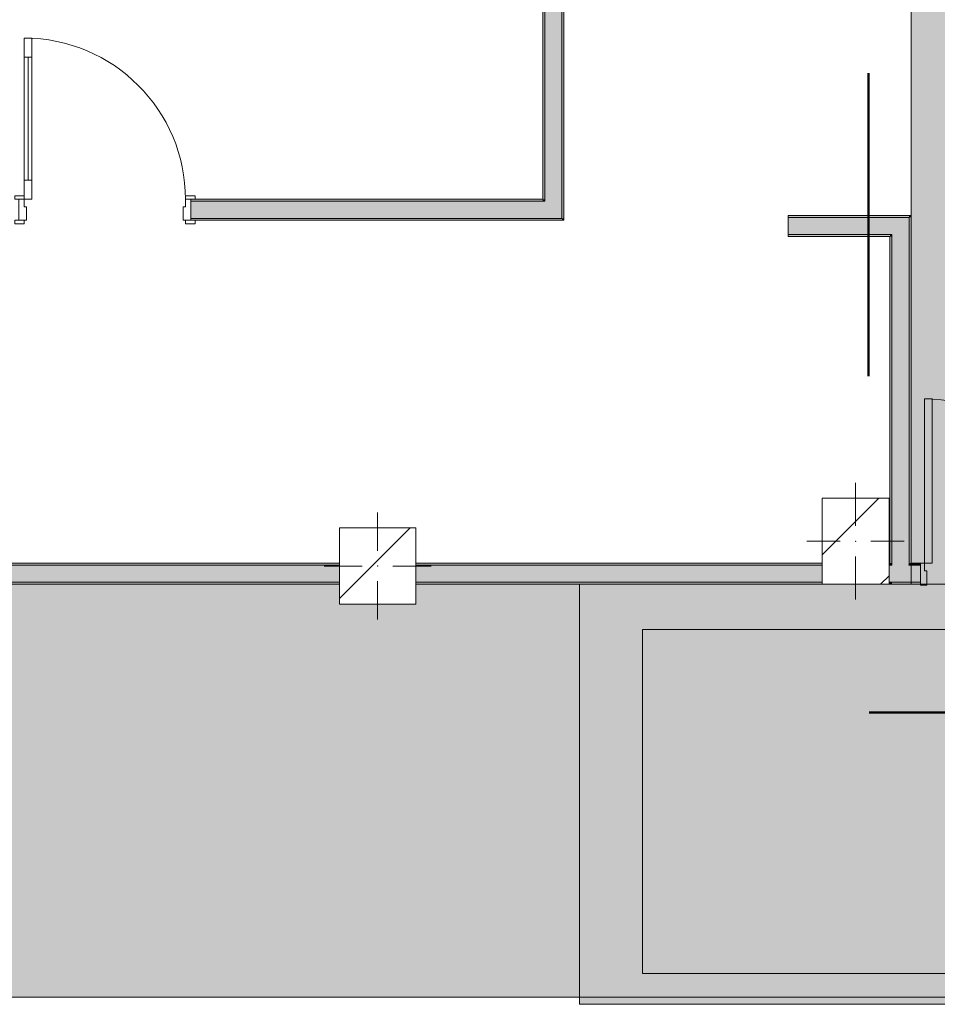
# Model space of a CAD drawing. Header units: millimetres. Extents: x -30280 to 133660, y -81242 to 8968.
# Tile 3 of 45: x -23430 to -18626, y -19284 to -14128. Entities that reach past the tile are written whole.
import ezdxf

# ---------------------------------------------------------------- set-up
doc = ezdxf.new("R2010")
doc.units = ezdxf.units.MM
doc.header["$MEASUREMENT"] = 0
doc.linetypes.add('Punto & Rayas', pattern=[3351.388812, 1587.5, -881.944444, 0, -881.944368])
doc.linetypes.add('Wipeout_Contour', pattern=[1000, 0, -1000])
for name, color, linetype, lineweight, true_color in [('01_2D_Ambit_Pluma_Nº__242', 7, 'Continuous', 50, 0xfb0013), ('07_CR_Cel Ras pladur_Pluma_Nº__102', 7, 'Continuous', 5, 0xcccccc), ('12_FAÇ_Façana_Pluma_Nº__102', 7, 'Continuous', 5, 0xcccccc), ('12_FAÇ_Façana_Pluma_Nº__176', 7, 'Continuous', 15, 0x93a0c6), ('14_PAV_Paviment existent_Pluma_Nº__197', 7, 'Continuous', 0, 0xffe68e), ('Demolido_07_CR_Cel Ras_Pluma_Nº__102', 7, 'Continuous', 5, 0xcccccc), ('Demolido_08_Envans_Pluma_Nº__102', 7, 'Continuous', 5, 0xcccccc), ('Demolido_08_Envans_Pluma_Nº__176', 7, 'Continuous', 15, 0x93a0c6), ('Demolido_12_FAÇ_Façana_Pluma_Nº__102', 7, 'Continuous', 5, 0xcccccc), ('Demolido_12_FAÇ_Façana_Pluma_Nº__176', 7, 'Continuous', 15, 0x93a0c6), ('Demolido_Puertas Archicad_Pluma_Nº__23', 7, 'Continuous', 5, 0xa4a4a6), ('Demolido_Puertas Archicad_Pluma_Nº__3', 7, 'Continuous', 5, 0xa4a4a4), ('Puertas Archicad_Pluma_Nº__3', 7, 'Continuous', 5, 0xa4a4a4)]:
    doc.layers.add(name, color=color, linetype=linetype, lineweight=lineweight, true_color=true_color)
for name, color, linetype in [('07_CR_Cel Ras pladur', 7, 'Continuous'), ('10_ESTR_Pilars', 7, 'Continuous'), ('12_FAÇ_Façana', 7, 'Continuous'), ('14_PAV_Paviment existent', 7, 'Continuous'), ('Demolido_07_CR_Cel Ras', 7, 'Continuous'), ('Demolido_08_Envans', 7, 'Continuous'), ('Demolido_12_FAÇ_Façana', 7, 'Continuous'), ('Demolido_Puertas Archicad', 7, 'Continuous'), ('Puertas Archicad', 7, 'Continuous')]:
    doc.layers.add(name, color=color, linetype=linetype)
for name, color, linetype, lineweight in [('08_Envans_Pluma_Nº__7', 7, 'Continuous', 5), ('10_ESTR_Pilars_Pluma_Nº__20', 1, 'Continuous', 5), ('10_ESTR_Pilars_Pluma_Nº__28', 7, 'Continuous', 20), ('10_ESTR_Pilars_Pluma_Nº__42', 8, 'Continuous', 25), ('12_FAÇ_Façana_Pluma_Nº__7', 7, 'Continuous', 5), ('14_PAV_Paviment existent_Pluma_Nº__89', 7, 'Continuous', 5), ('Demolido_08_Envans_Pluma_Nº__7', 7, 'Continuous', 5), ('Demolido_12_FAÇ_Façana_Pluma_Nº__7', 7, 'Continuous', 5), ('Demolido_Puertas Archicad_Pluma_Nº__7', 7, 'Continuous', 5), ('Puertas Archicad_Pluma_Nº__1', 7, 'Continuous', 5), ('Puertas Archicad_Pluma_Nº__7', 7, 'Continuous', 5)]:
    doc.layers.add(name, color=color, linetype=linetype, lineweight=lineweight)
pattern_1 = [(45, (0, 0), (-229.8097, 229.8097), [])]

# ---------------------------------------------------------------- blocks, each defined once
blk = doc.blocks.new('Forjado_2_3', base_point=(6678.9, -19246.6))
at = {"layer": '14_PAV_Paviment existent_Pluma_Nº__197', "linetype": 'Continuous', "lineweight": 0, "true_color": 0x3f3923}
blk.add_hatch(color=39, dxfattribs=at).paths.add_polyline_path([(6678.9, -19246.6), (6678.9, -17084), (-28038.7, -17084), (-28050.8, -19246.6)])
at = {"layer": '14_PAV_Paviment existent_Pluma_Nº__89', "color": 7, "linetype": 'Continuous', "lineweight": 5, "flags": 128}
blk.add_lwpolyline([(6678.9, -19246.6), (-28050.8, -19246.6), (-28038.7, -17084), (6678.9, -17084)], close=True, dxfattribs=at)
blk = doc.blocks.new('Forjado_3_3', base_point=(-28092.2, -1194))
at = {"layer": 'Demolido_07_CR_Cel Ras', "linetype": 'Continuous', "lineweight": 0, "true_color": 0x3f3f3f}
blk.add_hatch(color=250, dxfattribs=at).paths.add_polyline_path([(-28092.2, -1194), (-1681.1, -1194), (-1681.1, -12339), (-1971.1, -12439), (-18763.6, -12339), (-18763.6, -17084), (-1670.4, -17244), (5828.9, -17239), (5828.9, -16789), (6428.9, -16799), (6428.9, -12439), (6178.9, -12439), (6061.7, -1189.8), (7253.9, -1194), (7253.9, 3863.5), (-28092.2, 3863.5)])
at = {"layer": 'Demolido_07_CR_Cel Ras_Pluma_Nº__102', "color": 254, "linetype": 'Continuous', "lineweight": 5, "true_color": 0xcccccc, "flags": 128}
blk.add_lwpolyline([(-28092.2, -1194), (-1681.1, -1194), (-1681.1, -12339), (-1971.1, -12439), (-18763.6, -12339), (-18763.6, -17084), (-1670.4, -17244), (5828.9, -17239), (5828.9, -16789), (6428.9, -16799), (6428.9, -12439), (6178.9, -12439), (6061.7, -1189.8), (7253.9, -1194), (7253.9, 3863.5), (-28092.2, 3863.5)], close=True, dxfattribs=at)
blk = doc.blocks.new('Forjado_4_3', base_point=(-20499.3, -19284))
at = {"layer": '07_CR_Cel Ras pladur', "linetype": 'Continuous', "lineweight": 0, "true_color": 0x3f3f3f}
h = blk.add_hatch(color=250, dxfattribs=at)
h.paths.add_polyline_path([(-20499.3, -19284), (12128.9, -19284), (12128.9, -17084), (-20499.3, -17084)])
h.paths.add_polyline_path([(11630.3, -17322), (11630.3, -19122), (-20169.7, -19122), (-20169.7, -17322)], flags=0)
at = {"layer": '07_CR_Cel Ras pladur_Pluma_Nº__102', "color": 254, "linetype": 'Continuous', "lineweight": 5, "true_color": 0xcccccc, "flags": 128}
for points in [[(-20499.3, -19284), (12128.9, -19284), (12128.9, -17084), (-20499.3, -17084)], [(11630.3, -17322), (-20169.7, -17322), (-20169.7, -19122), (11630.3, -19122)]]:
    blk.add_lwpolyline(points, close=True, dxfattribs=at)
blk = doc.blocks.new('Muro_38_3', base_point=(-27275.1, -17084))
at = {"layer": '12_FAÇ_Façana_Pluma_Nº__102', "linetype": 'Continuous', "lineweight": 0, "true_color": 0xe5e5e5}
for points in [[(-23596.4, -17074), (-21756.1, -17074), (-21756.1, -16984), (-23596.4, -16984)], [(-21356.1, -17074), (-19228.6, -17074), (-19228.6, -16984), (-21356.1, -16984)]]:
    blk.add_hatch(color=254, dxfattribs=at).paths.add_polyline_path(points)
at = {"layer": '12_FAÇ_Façana_Pluma_Nº__176', "linetype": 'Continuous', "lineweight": 0, "true_color": 0x495063}
for points in [[(-21756.1, -16974), (-23596.4, -16974), (-23596.4, -16984), (-21756.1, -16984)], [(-21356.1, -16984), (-19228.6, -16984), (-19228.6, -16974), (-21356.1, -16974)], [(-23596.4, -17074), (-23596.4, -17084), (-21756.1, -17084), (-21756.1, -17074)], [(-21356.1, -17084), (-19228.6, -17084), (-19228.6, -17074), (-21356.1, -17074)]]:
    blk.add_hatch(color=251, dxfattribs=at).paths.add_polyline_path(points)
at = {"layer": '12_FAÇ_Façana_Pluma_Nº__7', "color": 7, "linetype": 'Continuous', "lineweight": 5}
for p, q in [((-21756.1, -16984), (-23596.4, -16984)), ((-19228.6, -16984), (-21356.1, -16984)), ((-23596.4, -17074), (-21756.1, -17074)), ((-21356.1, -17074), (-19228.6, -17074))]:
    blk.add_line(p, q, dxfattribs=at)
at = {"layer": '12_FAÇ_Façana_Pluma_Nº__7', "color": 7, "linetype": 'Continuous', "lineweight": 5, "flags": 128}
for points in [[(-21756.1, -16974), (-23596.4, -16974)], [(-19228.6, -16974), (-21356.1, -16974)], [(-23596.4, -17084), (-21756.1, -17084)], [(-21356.1, -17084), (-19228.6, -17084)]]:
    blk.add_lwpolyline(points, dxfattribs=at)
blk = doc.blocks.new('Puerta 27_5')
at = {"layer": 'Puertas Archicad_Pluma_Nº__1', "color": 7, "linetype": 'Continuous', "lineweight": 5}
for p, q in [((382, 744), (382, 844)), ((382, 844), (422, 844)), ((422, 844), (422, 744)), ((422, 744), (382, 744)), ((402, 744), (402, 100)), ((382, 0), (382, 100)), ((382, 100), (422, 100)), ((422, 100), (422, 0)), ((-472, 0), (-472, 19)), ((-472, 19), (-422, 19)), ((-422, 0), (-472, 0)), ((-422, 0), (-450, 0)), ((-450, 0), (-450, -110)), ((-422, 19), (-422, 0)), ((-422, -40), (-422, 0)), ((422, 0), (382, 0)), ((422, 19), (472, 19)), ((422, 0), (422, 19)), ((472, 0), (422, 0)), ((450, 0), (422, 0)), ((422, 0), (422, -40)), ((450, -110), (450, 0)), ((472, 19), (472, 0)), ((-410, -40), (-422, -40)), ((-410, -110), (-410, -40)), ((422, -40), (410, -40)), ((410, -40), (410, -110)), ((-472, -129), (-472, -110)), ((-472, -110), (-422, -110)), ((-422, -129), (-472, -129)), ((-450, -110), (-410, -110)), ((-422, -110), (-422, -129)), ((410, -110), (450, -110)), ((422, -110), (472, -110)), ((422, -129), (422, -110)), ((472, -129), (422, -129)), ((472, -110), (472, -129))]:
    blk.add_line(p, q, dxfattribs=at)
at = {"layer": 'Puertas Archicad_Pluma_Nº__1', "color": 7, "linetype": 'Continuous', "lineweight": 5, "flags": 128}
for points in [[(402, 744), (402, 100), (382, 100), (382, 744)], [(422, 744), (422, 100), (402, 100), (402, 744)]]:
    blk.add_lwpolyline(points, close=True, dxfattribs=at)
at = {"layer": 'Puertas Archicad_Pluma_Nº__3', "color": 253, "linetype": 'Continuous', "lineweight": 5, "true_color": 0xa4a4a4}
blk.add_arc((422, 0), 844, 90, 180, dxfattribs=at)
at = {"layer": 'Puertas Archicad_Pluma_Nº__7', "color": 7, "linetype": 'Continuous', "lineweight": 5}
for p, q in [((-450, 0), (-472, 0)), ((-450, 0), (-472, 0)), ((-450, 0), (-450, -10)), ((-450, 0), (-450, -10)), ((450, 0), (450, -10)), ((450, 0), (450, -10)), ((450, 0), (472, 0)), ((450, 0), (472, 0)), ((-450, -10), (-450, -100)), ((-450, -10), (-450, -100)), ((450, -10), (450, -100)), ((450, -10), (450, -100)), ((-450, -100), (-450, -110)), ((-450, -100), (-450, -110)), ((450, -100), (450, -110)), ((450, -100), (450, -110)), ((-450, -110), (-472, -110)), ((-450, -110), (-472, -110)), ((450, -110), (472, -110)), ((450, -110), (472, -110))]:
    blk.add_line(p, q, dxfattribs=at)
blk = doc.blocks.new('Muro_39_3', base_point=(-27275.1, -15179))
at = {"layer": '12_FAÇ_Façana_Pluma_Nº__102', "linetype": 'Continuous', "lineweight": 0, "true_color": 0xe5e5e5}
for points in [[(-20681.4, -15079), (-22533.9, -15079), (-22533.9, -15169), (-20681.4, -15169)], [(-20681.4, -15079), (-20591.4, -15169), (-20591.4, -15079)], [(-20681.4, -15169), (-20591.4, -15169), (-20681.4, -15079)]]:
    blk.add_hatch(color=254, dxfattribs=at).paths.add_polyline_path(points)
at = {"layer": '12_FAÇ_Façana_Pluma_Nº__176', "linetype": 'Continuous', "lineweight": 0, "true_color": 0x495063}
for points in [[(-22533.9, -15079), (-20691.4, -15079), (-20691.4, -15069), (-22533.9, -15069)], [(-20691.4, -15069), (-20681.4, -15079), (-20681.4, -15069)], [(-20691.4, -15079), (-20681.4, -15079), (-20691.4, -15069)], [(-22533.9, -15169), (-22533.9, -15179), (-20591.4, -15179), (-20591.4, -15169)], [(-20591.4, -15169), (-20581.4, -15179), (-20581.4, -15169)], [(-20591.4, -15179), (-20581.4, -15179), (-20591.4, -15169)]]:
    blk.add_hatch(color=251, dxfattribs=at).paths.add_polyline_path(points)
at = {"layer": '12_FAÇ_Façana_Pluma_Nº__7', "color": 7, "linetype": 'Continuous', "lineweight": 5}
for p, q in [((-22533.9, -15069), (-22511.9, -15069)), ((-22533.9, -15069), (-22533.9, -15079)), ((-20681.4, -15079), (-22533.9, -15079)), ((-22533.9, -15079), (-22533.9, -15169)), ((-20681.4, -15079), (-20681.4, -15069)), ((-20591.4, -15169), (-20591.4, -15079)), ((-22533.9, -15169), (-20681.4, -15169)), ((-22533.9, -15169), (-22533.9, -15179)), ((-22533.9, -15179), (-22511.9, -15179)), ((-20681.4, -15169), (-20591.4, -15169))]:
    blk.add_line(p, q, dxfattribs=at)
at = {"layer": '12_FAÇ_Façana_Pluma_Nº__7', "color": 7, "linetype": 'Continuous', "lineweight": 5, "flags": 128}
for points in [[(-20691.4, -15069), (-22533.9, -15069)], [(-22533.9, -15179), (-20581.4, -15179)], [(-20581.4, -15179), (-20581.4, -15169)]]:
    blk.add_lwpolyline(points, dxfattribs=at)
at = {"layer": 'Puertas Archicad', "color": 253, "linetype": 'Continuous', "lineweight": 5, "true_color": 0xa4a4a6, "xscale": -1, "zscale": 1000}
blk.add_blockref('Puerta 27_5', (-22983.9, -15069), dxfattribs=at)
blk = doc.blocks.new('Muro_42_3', base_point=(-18763.6, -17084))
at = {"layer": '12_FAÇ_Façana_Pluma_Nº__102', "linetype": 'Continuous', "lineweight": 0, "true_color": 0xe5e5e5}
for points in [[(-18863.6, -15254), (-18773.6, -15164), (-18863.6, -15164)], [(-18863.6, -15254), (-18773.6, -15254), (-18773.6, -15164)], [(-18863.6, -15254), (-18863.6, -16984), (-18773.6, -16984), (-18773.6, -15254)], [(-18773.6, -16984), (-18863.6, -17074), (-18773.6, -17074)], [(-18773.6, -16984), (-18863.6, -16984), (-18863.6, -17074)]]:
    blk.add_hatch(color=254, dxfattribs=at).paths.add_polyline_path(points)
at = {"layer": '12_FAÇ_Façana_Pluma_Nº__176', "linetype": 'Continuous', "lineweight": 0, "true_color": 0x495063}
for points in [[(-18773.6, -15164), (-18763.6, -15154), (-18773.6, -15154)], [(-18773.6, -15164), (-18763.6, -15164), (-18763.6, -15154)], [(-18773.6, -15164), (-18773.6, -16974), (-18763.6, -16974), (-18763.6, -15164)], [(-18873.6, -15264), (-18863.6, -15254), (-18873.6, -15254)], [(-18873.6, -15264), (-18863.6, -15264), (-18863.6, -15254)], [(-18873.6, -15264), (-18873.6, -16974), (-18863.6, -16974), (-18863.6, -15264)], [(-18873.6, -16974), (-18873.6, -16984), (-18863.6, -16984), (-18863.6, -16974)], [(-18763.6, -16974), (-18773.6, -16984), (-18763.6, -16984)], [(-18763.6, -16974), (-18773.6, -16974), (-18773.6, -16984)], [(-18863.6, -17074), (-18873.6, -17084), (-18863.6, -17084)], [(-18863.6, -17074), (-18873.6, -17074), (-18873.6, -17084)]]:
    blk.add_hatch(color=251, dxfattribs=at).paths.add_polyline_path(points)
at = {"layer": '08_Envans_Pluma_Nº__7', "color": 7, "linetype": 'Continuous', "lineweight": 5, "flags": 128}
blk.add_lwpolyline([(-18873.6, -17084), (-18863.6, -17084)], dxfattribs=at)
at = {"layer": '12_FAÇ_Façana_Pluma_Nº__7', "color": 7, "linetype": 'Continuous', "lineweight": 5}
for p, q in [((-18773.6, -15164), (-18863.6, -15164)), ((-18773.6, -15254), (-18773.6, -15164)), ((-18863.6, -15254), (-18873.6, -15254)), ((-18863.6, -15254), (-18863.6, -16984)), ((-18773.6, -16984), (-18773.6, -15254))]:
    blk.add_line(p, q, dxfattribs=at)
at = {"layer": '12_FAÇ_Façana_Pluma_Nº__7', "color": 7, "linetype": 'Continuous', "lineweight": 5, "flags": 128}
for points in [[(-18763.6, -15154), (-18773.6, -15154)], [(-18763.6, -16974), (-18763.6, -15154)], [(-18873.6, -15264), (-18873.6, -16974)]]:
    blk.add_lwpolyline(points, dxfattribs=at)
at = {"layer": '12_FAÇ_Façana_Pluma_Nº__7', "color": 7, "linetype": 'Continuous', "lineweight": 5}
blk.add_point((-18773.6, -16984), dxfattribs=at)
at = {"layer": 'Demolido_08_Envans_Pluma_Nº__7', "color": 7, "linetype": 'Continuous', "lineweight": 5}
for p, q in [((-18773.6, -16984), (-18763.6, -16984)), ((-18863.6, -17074), (-18773.6, -17074))]:
    blk.add_line(p, q, dxfattribs=at)
at = {"layer": 'Demolido_12_FAÇ_Façana_Pluma_Nº__7', "color": 7, "linetype": 'Continuous', "lineweight": 5}
for p, q in [((-18863.6, -16984), (-18873.6, -16984)), ((-18873.6, -17074), (-18863.6, -17074))]:
    blk.add_line(p, q, dxfattribs=at)
blk = doc.blocks.new('Muro_43_3', base_point=(-18763.6, -15154))
at = {"layer": '12_FAÇ_Façana_Pluma_Nº__102', "linetype": 'Continuous', "lineweight": 0, "true_color": 0xe5e5e5}
blk.add_hatch(color=254, dxfattribs=at).paths.add_polyline_path([(-18863.6, -15164), (-19406.4, -15164), (-19406.4, -15254), (-18863.6, -15254)])
at = {"layer": '12_FAÇ_Façana_Pluma_Nº__176', "linetype": 'Continuous', "lineweight": 0, "true_color": 0x495063}
for points in [[(-18773.6, -15154), (-19406.4, -15154), (-19406.4, -15164), (-18773.6, -15164)], [(-18873.6, -15254), (-19406.4, -15254), (-19406.4, -15264), (-18873.6, -15264)]]:
    blk.add_hatch(color=251, dxfattribs=at).paths.add_polyline_path(points)
at = {"layer": '12_FAÇ_Façana_Pluma_Nº__7', "color": 7, "linetype": 'Continuous', "lineweight": 5}
for p, q in [((-18863.6, -15164), (-19406.4, -15164)), ((-18773.6, -15164), (-18863.6, -15164)), ((-19406.4, -15254), (-18873.6, -15254)), ((-18863.6, -15254), (-18873.6, -15254))]:
    blk.add_line(p, q, dxfattribs=at)
at = {"layer": '12_FAÇ_Façana_Pluma_Nº__7', "color": 7, "linetype": 'Continuous', "lineweight": 5, "flags": 128}
for points in [[(-18773.6, -15154), (-19406.4, -15154)], [(-19406.4, -15154), (-19406.4, -15164)], [(-19406.4, -15164), (-19406.4, -15254)], [(-19406.4, -15254), (-19406.4, -15264)], [(-19406.4, -15264), (-18873.6, -15264)]]:
    blk.add_lwpolyline(points, dxfattribs=at)
blk = doc.blocks.new('Muro_44_3', base_point=(-20581.4, -15179))
at = {"layer": '12_FAÇ_Façana_Pluma_Nº__102', "linetype": 'Continuous', "lineweight": 0, "true_color": 0xe5e5e5}
for points in [[(-20681.4, -12269), (-20591.4, -12269), (-20591.4, -12169), (-20681.4, -12169)], [(-20681.4, -12319), (-20591.4, -12319), (-20591.4, -12269), (-20681.4, -12269)], [(-20681.4, -12339), (-20591.4, -12339), (-20591.4, -12319), (-20681.4, -12319)], [(-20591.4, -15079), (-20591.4, -12339), (-20681.4, -12339), (-20681.4, -15079)]]:
    blk.add_hatch(color=254, dxfattribs=at).paths.add_polyline_path(points)
at = {"layer": '12_FAÇ_Façana_Pluma_Nº__176', "linetype": 'Continuous', "lineweight": 0, "true_color": 0x495063}
for points in [[(-20681.4, -15069), (-20681.4, -12339), (-20691.4, -12339), (-20691.4, -15069)], [(-20581.4, -15169), (-20581.4, -12339), (-20591.4, -12339), (-20591.4, -15169)]]:
    blk.add_hatch(color=251, dxfattribs=at).paths.add_polyline_path(points)
at = {"layer": '12_FAÇ_Façana_Pluma_Nº__7', "color": 7, "linetype": 'Continuous', "lineweight": 5}
for p, q in [((-20681.4, -12169), (-20681.4, -12269)), ((-20591.4, -12269), (-20591.4, -12169)), ((-20681.4, -12269), (-20681.4, -12319)), ((-20591.4, -12319), (-20591.4, -12269)), ((-20681.4, -12319), (-20681.4, -12339)), ((-20591.4, -12339), (-20591.4, -12319)), ((-20681.4, -12339), (-20681.4, -15069)), ((-20591.4, -15079), (-20591.4, -12339)), ((-20681.4, -15079), (-20681.4, -15069)), ((-20591.4, -15169), (-20591.4, -15079))]:
    blk.add_line(p, q, dxfattribs=at)
at = {"layer": '12_FAÇ_Façana_Pluma_Nº__7', "color": 7, "linetype": 'Continuous', "lineweight": 5, "flags": 128}
for points in [[(-20691.4, -12339), (-20691.4, -15069)], [(-20581.4, -15169), (-20581.4, -12339)]]:
    blk.add_lwpolyline(points, dxfattribs=at)
blk = doc.blocks.new('Puerta Entrada 27')
at = {"layer": 'Demolido_Puertas Archicad', "linetype": 'Continuous', "lineweight": 0, "true_color": 0xffffff}
h = blk.add_hatch(dxfattribs=at)
h.set_pattern_fill('Hormigón_en_Masa_0003', style=0, pattern_type=2)
h.set_pattern_definition([(0, (0, 0), (0, 3897), [243.8, -2006.2]), (0, (1125, 1948.6), (0, 3897), [243.8, -2006.2]), (60, (0, 0), (-3375, 1948.6), [243.8, -2006.2]), (60, (2250, 0), (-3375, 1948.6), [243.8, -2006.2]), (120, (243.7, 0), (3375, 1948.6), [243.8, -2006.2]), (120, (2493.8, 0), (3375, 1948.6), [243.8, -2006.2]), (0, (0, 375), (0, 750), [0, -750, 0, -1125]), (45, (375, 375), (-530.3, 530.3), [0, -562.5, 0, -937.5])])
h.paths.add_polyline_path([(430, 860), (390, 860), (390, 0), (430, 0)])
at = {"layer": 'Demolido_Puertas Archicad_Pluma_Nº__23', "color": 253, "linetype": 'Continuous', "lineweight": 5, "true_color": 0xa4a4a6}
for p, q in [((-430, 0), (-450, 0)), ((-450, 0), (-450, -115)), ((-430, -40), (-430, 0)), ((450, 0), (430, 0)), ((430, 0), (430, -40)), ((450, -115), (450, 0)), ((-418, -40), (-430, -40)), ((-418, -115), (-418, -40)), ((430, -40), (418, -40)), ((418, -40), (418, -115)), ((-450, -115), (-418, -115)), ((418, -115), (450, -115))]:
    blk.add_line(p, q, dxfattribs=at)
at = {"layer": 'Demolido_Puertas Archicad_Pluma_Nº__3', "color": 253, "linetype": 'Continuous', "lineweight": 5, "true_color": 0xa4a4a4}
for p, q in [((390, 0), (390, 860)), ((390, 860), (430, 860)), ((430, 860), (430, 0)), ((430, 0), (390, 0))]:
    blk.add_line(p, q, dxfattribs=at)
blk.add_arc((430, 0), 860, 90, 180, dxfattribs=at)
at = {"layer": 'Demolido_Puertas Archicad_Pluma_Nº__7', "color": 7, "linetype": 'Continuous', "lineweight": 5}
for p, q in [((-450, 0), (-450, -10)), ((-450, 0), (-450, -10)), ((450, 0), (450, -10)), ((450, 0), (450, -10)), ((-450, -10), (-450, -100)), ((-450, -10), (-450, -100)), ((450, -10), (450, -100)), ((450, -10), (450, -100)), ((-450, -100), (-450, -110)), ((-450, -100), (-450, -110)), ((450, -100), (450, -110)), ((450, -100), (450, -110))]:
    blk.add_line(p, q, dxfattribs=at)
blk = doc.blocks.new('Muro_109_3', base_point=(-18763.6, -17084))
at = {"layer": 'Demolido_08_Envans_Pluma_Nº__102', "linetype": 'Continuous', "lineweight": 0, "true_color": 0xe5e5e5}
blk.add_hatch(color=254, dxfattribs=at).paths.add_polyline_path([(-18773.6, -16984), (-18773.6, -17074), (-18713.6, -17074), (-18713.6, -16984)])
at = {"layer": 'Demolido_08_Envans_Pluma_Nº__176', "linetype": 'Continuous', "lineweight": 0, "true_color": 0x495063}
for points in [[(-18713.6, -16974), (-18763.6, -16974), (-18763.6, -16984), (-18713.6, -16984)], [(-18863.6, -17084), (-18713.6, -17084), (-18713.6, -17074), (-18863.6, -17074)]]:
    blk.add_hatch(color=251, dxfattribs=at).paths.add_polyline_path(points)
at = {"layer": 'Demolido_08_Envans_Pluma_Nº__7', "color": 7, "linetype": 'Continuous', "lineweight": 5}
for p, q in [((-18773.6, -16984), (-18763.6, -16984)), ((-18713.6, -16984), (-18763.6, -16984)), ((-18713.6, -16974), (-18713.6, -16984)), ((-18713.6, -16984), (-18713.6, -17074)), ((-18863.6, -17074), (-18773.6, -17074)), ((-18773.6, -17074), (-18713.6, -17074)), ((-18713.6, -17074), (-18713.6, -17084))]:
    blk.add_line(p, q, dxfattribs=at)
at = {"layer": 'Demolido_08_Envans_Pluma_Nº__7', "color": 7, "linetype": 'Continuous', "lineweight": 5, "flags": 128}
for points in [[(-18713.6, -16974), (-18763.6, -16974)], [(-18863.6, -17084), (-18713.6, -17084)]]:
    blk.add_lwpolyline(points, dxfattribs=at)
at = {"layer": 'Demolido_Puertas Archicad', "color": 253, "linetype": 'Continuous', "lineweight": 5, "true_color": 0xa4a4a6, "xscale": -1, "zscale": 1000}
blk.add_blockref('Puerta Entrada 27', (-18263.6, -16974), dxfattribs=at)
blk = doc.blocks.new('Muro_111_3', base_point=(-19228.6, -17084))
at = {"layer": 'Demolido_12_FAÇ_Façana_Pluma_Nº__102', "linetype": 'Continuous', "lineweight": 0, "true_color": 0xe5e5e5}
for points in [[(-18873.6, -16984), (-18878.6, -16984), (-18878.6, -17074), (-18873.6, -17074)], [(-18873.6, -16984), (-18873.6, -17074), (-18863.6, -17074), (-18863.6, -16984)]]:
    blk.add_hatch(color=254, dxfattribs=at).paths.add_polyline_path(points)
at = {"layer": 'Demolido_12_FAÇ_Façana_Pluma_Nº__176', "linetype": 'Continuous', "lineweight": 0, "true_color": 0x495063}
for points in [[(-18873.6, -16974), (-18878.6, -16974), (-18878.6, -16984), (-18873.6, -16984)], [(-18873.6, -17074), (-18878.6, -17074), (-18878.6, -17084), (-18873.6, -17084)]]:
    blk.add_hatch(color=251, dxfattribs=at).paths.add_polyline_path(points)
at = {"layer": 'Demolido_12_FAÇ_Façana_Pluma_Nº__7', "color": 7, "linetype": 'Continuous', "lineweight": 5}
for p, q in [((-18873.6, -16984), (-18878.6, -16984)), ((-18863.6, -16984), (-18873.6, -16984)), ((-18878.6, -17074), (-18873.6, -17074)), ((-18873.6, -17074), (-18863.6, -17074))]:
    blk.add_line(p, q, dxfattribs=at)
at = {"layer": 'Demolido_12_FAÇ_Façana_Pluma_Nº__7', "color": 7, "linetype": 'Continuous', "lineweight": 5, "flags": 128}
for points in [[(-18873.6, -16974), (-18878.6, -16974)], [(-18878.6, -17084), (-18873.6, -17084)]]:
    blk.add_lwpolyline(points, dxfattribs=at)
blk = doc.blocks.new('Pilar_22_3', base_point=(-19053.6, -16859))
at = {"color": 254, "linetype": 'Wipeout_Contour', "lineweight": 0, "ltscale": 101768.892375}
blk.add_wipeout([(-19228.6, -17084), (-18878.6, -17084), (-18878.6, -16634), (-19228.6, -16634)], dxfattribs=at).dxf.layer = '10_ESTR_Pilars'
at = {"layer": '10_ESTR_Pilars_Pluma_Nº__42', "linetype": 'Continuous', "lineweight": 25}
h = blk.add_hatch(dxfattribs=at)
h.set_pattern_fill('00_GCT_trama_45º_e1_400__07', color=8, style=0, pattern_type=2)
h.set_pattern_definition(pattern_1)
h.paths.add_polyline_path([(-19228.6, -17084), (-18878.6, -17084), (-18878.6, -16634), (-19228.6, -16634)])
at = {"layer": '10_ESTR_Pilars_Pluma_Nº__20', "color": 1, "linetype": 'Continuous', "lineweight": 5}
for p, q in [((-19053.6, -16779), (-19053.6, -16554)), ((-19133.6, -16859), (-19308.6, -16859)), ((-18973.6, -16859), (-18798.6, -16859)), ((-19053.6, -16939), (-19053.6, -17164))]:
    blk.add_line(p, q, dxfattribs=at)
blk.add_point((-19053.6, -16859), dxfattribs=at)
at = {"layer": '10_ESTR_Pilars_Pluma_Nº__28', "color": 7, "linetype": 'Continuous', "lineweight": 20, "flags": 128}
blk.add_lwpolyline([(-19228.6, -17084), (-18878.6, -17084), (-18878.6, -16634), (-19228.6, -16634)], close=True, dxfattribs=at)
blk = doc.blocks.new('Pilar_37_3', base_point=(-21556.1, -16989))
at = {"color": 254, "linetype": 'Wipeout_Contour', "lineweight": 0, "ltscale": 109787.494916}
blk.add_wipeout([(-21756.1, -17189), (-21356.1, -17189), (-21356.1, -16789), (-21756.1, -16789)], dxfattribs=at).dxf.layer = '10_ESTR_Pilars'
at = {"layer": '10_ESTR_Pilars_Pluma_Nº__42', "linetype": 'Continuous', "lineweight": 25}
h = blk.add_hatch(dxfattribs=at)
h.set_pattern_fill('00_GCT_trama_45º_e1_400__07', color=8, style=0, pattern_type=2)
h.set_pattern_definition(pattern_1)
h.paths.add_polyline_path([(-21756.1, -17189), (-21356.1, -17189), (-21356.1, -16789), (-21756.1, -16789)])
at = {"layer": '10_ESTR_Pilars_Pluma_Nº__20', "color": 1, "linetype": 'Continuous', "lineweight": 5}
for p, q in [((-21556.1, -16909), (-21556.1, -16709)), ((-21636.1, -16989), (-21836.1, -16989)), ((-21476.1, -16989), (-21276.1, -16989)), ((-21556.1, -17069), (-21556.1, -17269))]:
    blk.add_line(p, q, dxfattribs=at)
blk.add_point((-21556.1, -16989), dxfattribs=at)
at = {"layer": '10_ESTR_Pilars_Pluma_Nº__28', "color": 7, "linetype": 'Continuous', "lineweight": 20, "flags": 128}
blk.add_lwpolyline([(-21756.1, -17189), (-21356.1, -17189), (-21356.1, -16789), (-21756.1, -16789)], close=True, dxfattribs=at)

msp = doc.modelspace()

# ---------------------------------------------------------------- linework, layer by layer
at = {"layer": '01_2D_Ambit_Pluma_Nº__242', "color": 1, "linetype": 'Punto & Rayas', "lineweight": 50, "true_color": 0xfb0013, "flags": 128}
msp.add_lwpolyline([(-28416.579, -2249.593), (-28416.579, 4745.928), (7590.116, 4745.928), (7590.116, -1864.54), (6642.921, -1864.54), (6642.921, -11392.724), (6642.921, -17756.595), (-18985.875, -17756.595), (-18985.875, -11834.879), (-2447.904, -11834.879), (-2447.904, -2249.593)], close=True, dxfattribs=at)

# ---------------------------------------------------------------- block references
at = {"layer": '07_CR_Cel Ras pladur', "color": 254, "linetype": 'Continuous', "lineweight": 5, "true_color": 0xcccccc}
msp.add_blockref('Forjado_4_3', (-20499.332, -19283.976), dxfattribs=at)
at = {"layer": '12_FAÇ_Façana', "color": 7, "lineweight": 20}
for name, p in [('Muro_44_3', (-20581.431, -15178.976)), ('Muro_39_3', (-27275.15, -15178.976)), ('Muro_43_3', (-18763.609, -15153.976)), ('Muro_42_3', (-18763.609, -17083.976)), ('Muro_38_3', (-27275.15, -17083.976))]:
    msp.add_blockref(name, p, dxfattribs=at)
at = {"layer": '14_PAV_Paviment existent', "color": 7, "linetype": 'Continuous', "lineweight": 5}
msp.add_blockref('Forjado_2_3', (6678.891, -19246.576), dxfattribs=at)
at = {"layer": 'Demolido_07_CR_Cel Ras', "color": 254, "linetype": 'Continuous', "lineweight": 5, "true_color": 0xcccccc}
msp.add_blockref('Forjado_3_3', (-28092.187, -1193.976), dxfattribs=at)
at = {"layer": 'Demolido_08_Envans', "color": 7, "lineweight": 20}
msp.add_blockref('Muro_109_3', (-18763.609, -17083.976), dxfattribs=at)
at = {"layer": 'Demolido_12_FAÇ_Façana', "color": 7, "lineweight": 20}
msp.add_blockref('Muro_111_3', (-19228.609, -17083.976), dxfattribs=at)

# ---------------------------------------------------------------- next in the draw order: block references
at = {"layer": '10_ESTR_Pilars', "color": 7, "lineweight": 20}
for name, p in [('Pilar_22_3', (-19053.608, -16858.976)), ('Pilar_37_3', (-21556.108, -16988.975))]:
    msp.add_blockref(name, p, dxfattribs=at)

doc.saveas('drawing.dxf')
